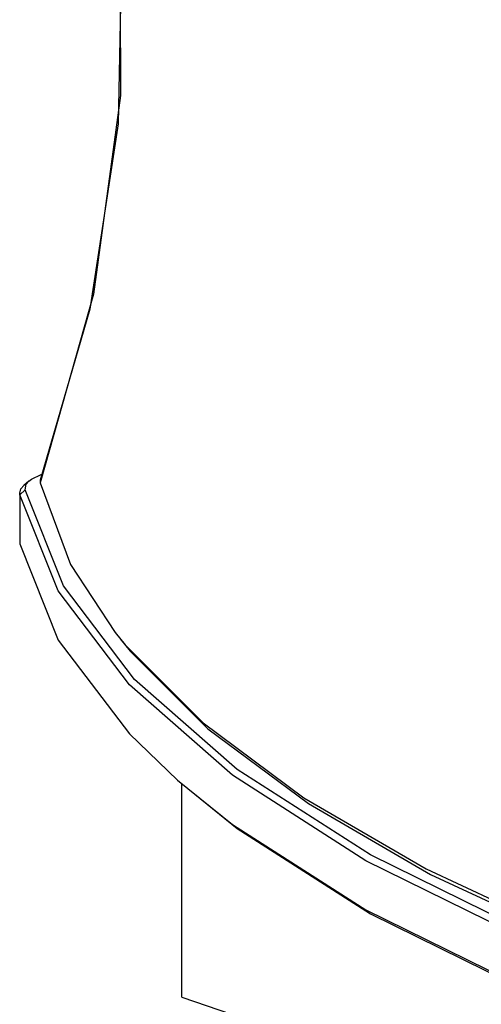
# Model space of a CAD drawing. Extents: x 0 to 420, y 0 to 297.
# Tile 37 of 65: x 351.21 to 355.63, y 116.32 to 125.73. Entities that reach past the tile are written whole.
import ezdxf

# ---------------------------------------------------------------- set-up
doc = ezdxf.new("R2010")
doc.units = 0
doc.header["$LTSCALE"] = 23.1
doc.layers.get('0').update_dxf_attribs({"linetype": 'CONTINUOUS'})
doc.layers.add('02___PRT_ALL_AXES', color=7, linetype='CONTINUOUS')

msp = doc.modelspace()

# ---------------------------------------------------------------- linework, layer by layer
at = {"color": 7, "linetype": 'CONTINUOUS'}
for p, q in [((351.297, 121.3216), (351.2504, 121.2808)), ((351.2709, 121.2917), (351.2971, 121.3216)), ((351.2971, 121.3216), (351.3241, 121.3418)), ((351.3241, 121.3418), (351.4152, 121.3844)), ((351.4062, 121.33), (351.4045, 121.3044)), ((351.4152, 121.3844), (351.4227, 121.387)), ((351.2117, 121.1909), (351.2616, 121.2392)), ((351.2615, 121.2393), (351.2709, 121.2917)), ((351.4045, 121.3044), (351.6973, 120.5236)), ((351.2117, 121.1909), (351.2097, 121.2074)), ((351.2117, 121.1909), (351.2117, 120.7211)), ((351.2097, 120.7375), (351.2117, 120.7211)), ((351.6973, 120.5236), (352.1239, 119.8737)), ((352.1239, 119.8737), (352.2198, 119.7559)), ((352.7623, 116.3904), (352.7623, 118.4245)), ((355.1386, 117.5619), (356.5001, 116.928)), ((352.7623, 116.3904), (381.2549, 106.6453))]:
    msp.add_line(p, q, dxfattribs=at)
for points in [[(351.8893, 128.7288), (352.1668, 126.8471), (352.1757, 125.0063), (351.9162, 123.1097), (351.4045, 121.3044)], [(351.2097, 121.2074), (351.222, 121.2482), (351.2504, 121.2809)], [(352.3079, 119.4272), (351.6282, 120.3226), (351.2615, 121.2393)], [(356.0713, 116.9324), (354.5222, 117.6933), (353.246, 118.5112), (352.2604, 119.3749), (351.5791, 120.2723), (351.2117, 121.1909)], [(351.2117, 120.7211), (351.5791, 119.8025), (352.2604, 118.9051), (352.7193, 118.4653)], [(352.1696, 119.8158), (352.2652, 119.6983), (353.0103, 118.9542), (353.9714, 118.2396), (355.1386, 117.5619)], [(352.2198, 119.7559), (352.9664, 119.0103), (353.9294, 118.2942), (355.0991, 117.6151)], [(356.1106, 116.99), (354.5649, 117.7492), (353.2914, 118.5654), (352.3079, 119.4272)], [(352.7193, 118.4653), (353.246, 118.0414), (354.5222, 117.2234), (356.0713, 116.4626), (357.8717, 115.7694), (359.8983, 115.1537), (362.1229, 114.6238), (364.5145, 114.1873), (367.0397, 113.8502), (369.6635, 113.6172), (372.3493, 113.4916)], [(352.766, 118.4245), (353.2914, 118.0016), (354.5649, 117.1854), (356.1106, 116.4262), (357.9071, 115.7345), (359.9293, 115.1201), (362.149, 114.5914), (364.5354, 114.1559), (367.0551, 113.8195), (369.6732, 113.587), (372.3533, 113.4616)], [(355.0991, 117.6151), (356.4634, 116.9799), (358.0084, 116.3951)]]:
    msp.add_lwpolyline(points, dxfattribs=at)
at = {"layer": '02___PRT_ALL_AXES', "color": 7, "linetype": 'CONTINUOUS'}
msp.add_line((351.2097, 121.2074), (351.2097, 120.7375), dxfattribs=at)
msp.add_lwpolyline([(351.8892, 128.729), (351.9795, 128.287), (352.1864, 126.5193), (352.1533, 124.7362), (351.8807, 122.9666), (351.4062, 121.33)], dxfattribs=at)

doc.saveas('drawing.dxf')
